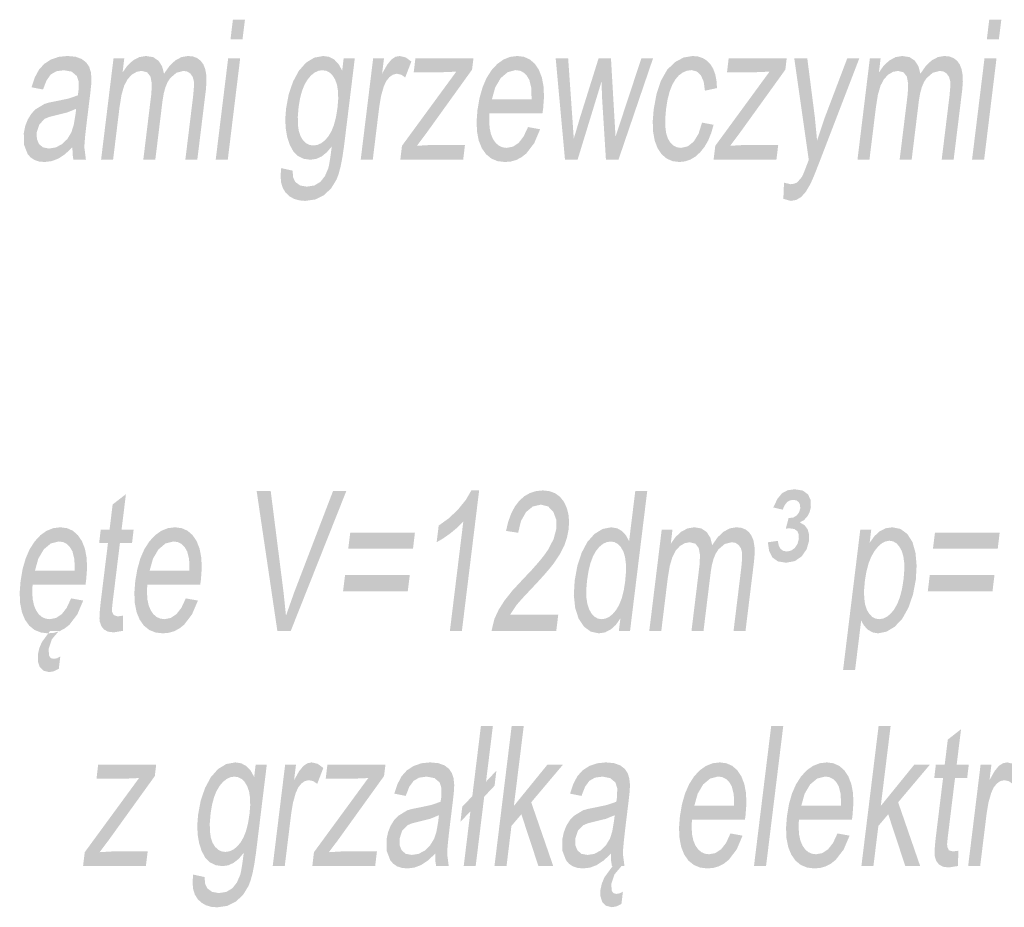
# Model space of a CAD drawing. Header units: millimetres. Extents: x 116 to 15750, y -6945 to 9999.
# Tile 74 of 150: x 7255 to 7433, y -2387 to -2226. Entities that reach past the tile are written whole.
import ezdxf

# ---------------------------------------------------------------- set-up
doc = ezdxf.new("R2010")
doc.units = ezdxf.units.MM
doc.layers.get('0').update_dxf_attribs({"color": 252})

msp = doc.modelspace()

# ---------------------------------------------------------------- hatches: boundary and pattern name
h = msp.add_hatch(color=7)
h.paths.add_polyline_path([(7292.93, -2229.84), (7293.37, -2226.25), (7295.56, -2226.25), (7295.11, -2229.84)])
h.paths.add_polyline_path([(7290.25, -2251.66), (7292.51, -2233.25), (7294.69, -2233.25), (7292.44, -2251.66)])
h = msp.add_hatch(color=7)
h.paths.add_polyline_path([(7430.17, -2229.84), (7430.61, -2226.25), (7432.8, -2226.25), (7432.35, -2229.84)])
h.paths.add_polyline_path([(7427.49, -2251.66), (7429.75, -2233.25), (7431.93, -2233.25), (7429.68, -2251.66)])
h = msp.add_hatch(color=7)
h.paths.add_polyline_path([(7264.26, -2249.39), (7262.91, -2250.65), (7261.67, -2251.47), (7260.45, -2251.92), (7259.19, -2252.07), (7258.2, -2251.98), (7257.36, -2251.7), (7256.66, -2251.24), (7256.11, -2250.59), (7255.46, -2248.91), (7255.43, -2246.81), (7255.69, -2245.51), (7256.16, -2244.34), (7256.79, -2243.33), (7257.51, -2242.54), (7259.21, -2241.52), (7260.04, -2241.28), (7261.2, -2241.05), (7263.56, -2240.56), (7265.23, -2239.98), (7265.31, -2239.45), (7265.35, -2239.16), (7265.4, -2237.54), (7265.06, -2236.48), (7264.12, -2235.68), (7262.7, -2235.42), (7261.33, -2235.61), (7260.33, -2236.19), (7259.56, -2237.26), (7258.91, -2238.92), (7256.82, -2238.51), (7257.42, -2236.74), (7258.17, -2235.34), (7259.12, -2234.28), (7260.33, -2233.49), (7261.75, -2233), (7263.34, -2232.84), (7264.82, -2232.97), (7265.95, -2233.39), (7266.76, -2234.02), (7267.29, -2234.79), (7267.59, -2235.74), (7267.71, -2236.91), (7267.66, -2238.03), (7267.47, -2239.79), (7266.96, -2243.94), (7266.72, -2245.92), (7266.55, -2247.5), (7266.45, -2248.68), (7266.42, -2249.45), (7266.7, -2251.66), (7264.42, -2251.66), (7264.27, -2250.61)])
h.paths.add_polyline_path([(7264.93, -2242.42), (7263.37, -2243.06), (7261.23, -2243.6), (7260.04, -2243.9), (7259.24, -2244.22), (7258.26, -2245.24), (7257.77, -2246.72), (7257.8, -2247.86), (7258.17, -2248.8), (7258.91, -2249.42), (7260.01, -2249.63), (7261.22, -2249.43), (7262.35, -2248.84), (7263.32, -2247.91), (7264.06, -2246.68), (7264.48, -2245.38), (7264.79, -2243.56)])
h = msp.add_hatch(color=7)
h.dxf.hatch_style = 2
h.paths.add_polyline_path([(7269.45, -2251.66), (7271.71, -2233.25), (7273.66, -2233.25), (7273.35, -2235.83), (7274.2, -2234.62), (7275.22, -2233.66), (7276.38, -2233.04), (7277.62, -2232.84), (7278.9, -2233.05), (7279.86, -2233.69), (7280.52, -2234.7), (7280.87, -2236.06), (7281.86, -2234.65), (7282.92, -2233.64), (7284.05, -2233.04), (7285.24, -2232.84), (7286.13, -2232.93), (7286.89, -2233.22), (7287.51, -2233.69), (7288, -2234.35), (7288.35, -2235.22), (7288.54, -2236.28), (7288.58, -2237.55), (7288.46, -2239.03), (7286.91, -2251.66), (7284.74, -2251.66), (7286.16, -2240.06), (7286.3, -2238.45), (7286.28, -2237.37), (7286.07, -2236.63), (7285.67, -2236.05), (7285.11, -2235.67), (7284.42, -2235.54), (7283.14, -2235.87), (7282.01, -2236.84), (7281.52, -2237.58), (7281.13, -2238.51), (7280.82, -2239.64), (7280.6, -2240.96), (7279.29, -2251.66), (7277.11, -2251.66), (7278.57, -2239.7), (7278.66, -2237.88), (7278.42, -2236.58), (7277.81, -2235.8), (7276.8, -2235.54), (7275.89, -2235.72), (7275.01, -2236.24), (7274.23, -2237.09), (7273.63, -2238.26), (7273.16, -2239.89), (7272.8, -2242.11), (7271.63, -2251.66)])
h = msp.add_hatch(color=7)
h.paths.add_polyline_path([(7302.13, -2253.18), (7304.2, -2253.64), (7304.3, -2254.85), (7304.68, -2255.68), (7305.56, -2256.33), (7306.79, -2256.54), (7308.16, -2256.33), (7309.24, -2255.68), (7310.06, -2254.64), (7310.66, -2253.26), (7310.81, -2252.65), (7310.96, -2251.78), (7311.13, -2250.64), (7311.31, -2249.25), (7310.42, -2250.3), (7309.48, -2251.06), (7308.49, -2251.51), (7307.44, -2251.66), (7306.21, -2251.49), (7305.17, -2250.97), (7304.32, -2250.12), (7303.67, -2248.92), (7303.21, -2247.48), (7302.94, -2245.91), (7302.88, -2244.2), (7303.02, -2242.35), (7303.49, -2239.82), (7304.28, -2237.49), (7305.34, -2235.52), (7306.64, -2234.05), (7308.13, -2233.14), (7309.77, -2232.84), (7310.84, -2233), (7311.77, -2233.49), (7312.55, -2234.32), (7313.2, -2235.47), (7313.47, -2233.25), (7315.49, -2233.25), (7313.54, -2249.16), (7313.25, -2251.15), (7312.93, -2252.83), (7312.57, -2254.2), (7312.17, -2255.26), (7311.19, -2256.86), (7309.89, -2258.08), (7308.31, -2258.87), (7306.49, -2259.13), (7305.4, -2259.03), (7304.45, -2258.75), (7303.63, -2258.29), (7302.95, -2257.64), (7302.43, -2256.81), (7302.12, -2255.79), (7302.02, -2254.58)])
h.paths.add_polyline_path([(7305.29, -2242.12), (7305.15, -2243.82), (7305.16, -2245.26), (7305.33, -2246.46), (7305.65, -2247.41), (7306.1, -2248.14), (7306.63, -2248.66), (7307.26, -2248.97), (7307.97, -2249.08), (7308.7, -2248.97), (7309.4, -2248.66), (7310.06, -2248.15), (7310.69, -2247.42), (7311.25, -2246.48), (7311.72, -2245.3), (7312.08, -2243.88), (7312.35, -2242.23), (7312.48, -2240.65), (7312.45, -2239.27), (7312.27, -2238.1), (7311.93, -2237.14), (7311.47, -2236.39), (7310.93, -2235.85), (7310.31, -2235.53), (7309.61, -2235.42), (7308.9, -2235.52), (7308.21, -2235.84), (7307.55, -2236.37), (7306.92, -2237.11), (7306.36, -2238.06), (7305.9, -2239.21), (7305.55, -2240.56)])
h = msp.add_hatch(color=7)
h.dxf.hatch_style = 2
h.paths.add_polyline_path([(7316.56, -2251.66), (7318.82, -2233.25), (7320.79, -2233.25), (7320.44, -2236.05), (7321.37, -2234.42), (7322.15, -2233.46), (7322.87, -2232.99), (7323.63, -2232.84), (7324.71, -2233.09), (7325.75, -2233.84), (7324.64, -2236.73), (7323.9, -2236.23), (7323.12, -2236.06), (7322.42, -2236.22), (7321.76, -2236.68), (7321.18, -2237.41), (7320.74, -2238.38), (7320.25, -2240.12), (7319.93, -2242.02), (7318.75, -2251.66)])
h = msp.add_hatch(color=7)
h.paths.add_polyline_path([(7346.92, -2245.73), (7349.12, -2246.13), (7348.05, -2248.64), (7346.61, -2250.52), (7345.75, -2251.2), (7344.82, -2251.69), (7343.82, -2251.98), (7342.73, -2252.07), (7341.41, -2251.92), (7340.27, -2251.45), (7339.32, -2250.67), (7338.55, -2249.59), (7337.99, -2248.22), (7337.67, -2246.6), (7337.59, -2244.73), (7337.75, -2242.61), (7338.13, -2240.42), (7338.68, -2238.49), (7339.4, -2236.82), (7340.31, -2235.4), (7341.35, -2234.28), (7342.47, -2233.48), (7343.68, -2233), (7344.98, -2232.84), (7346.19, -2232.99), (7347.25, -2233.47), (7348.15, -2234.25), (7348.89, -2235.35), (7349.43, -2236.74), (7349.74, -2238.38), (7349.82, -2240.27), (7349.66, -2242.42), (7349.54, -2243.26), (7339.93, -2243.26), (7339.88, -2244.68), (7339.96, -2245.93), (7340.19, -2247), (7340.56, -2247.9), (7341.05, -2248.6), (7341.63, -2249.11), (7342.3, -2249.41), (7343.06, -2249.51), (7344.2, -2249.28), (7345.22, -2248.61), (7346.12, -2247.44)])
h.paths.add_polyline_path([(7340.37, -2240.69), (7347.56, -2240.69), (7347.53, -2238.66), (7347.17, -2237.21), (7346.7, -2236.42), (7346.13, -2235.85), (7345.46, -2235.51), (7344.68, -2235.4), (7343.25, -2235.76), (7341.97, -2236.84), (7340.97, -2238.53)])
h = msp.add_hatch(color=7)
h.dxf.hatch_style = 2
h.paths.add_polyline_path([(7378.5, -2244.92), (7380.59, -2245.32), (7380.16, -2246.82), (7379.62, -2248.15), (7378.96, -2249.3), (7378.18, -2250.28), (7377.32, -2251.07), (7376.4, -2251.63), (7375.43, -2251.96), (7374.4, -2252.07), (7373.16, -2251.92), (7372.09, -2251.46), (7371.19, -2250.69), (7370.45, -2249.61), (7369.92, -2248.24), (7369.62, -2246.6), (7369.55, -2244.7), (7369.72, -2242.53), (7370.24, -2239.73), (7371.05, -2237.31), (7372.16, -2235.35), (7373.57, -2233.96), (7375.14, -2233.12), (7376.78, -2232.84), (7377.77, -2232.93), (7378.64, -2233.22), (7379.39, -2233.69), (7380.03, -2234.35), (7380.53, -2235.19), (7380.9, -2236.19), (7381.12, -2237.35), (7381.21, -2238.66), (7379.02, -2239.13), (7378.8, -2237.51), (7378.29, -2236.34), (7377.53, -2235.64), (7376.55, -2235.4), (7375.75, -2235.51), (7375, -2235.83), (7374.3, -2236.35), (7373.66, -2237.09), (7373.09, -2238.06), (7372.62, -2239.27), (7372.24, -2240.73), (7371.97, -2242.44), (7371.82, -2244.17), (7371.83, -2245.64), (7371.99, -2246.86), (7372.3, -2247.83), (7372.75, -2248.56), (7373.29, -2249.09), (7373.94, -2249.4), (7374.69, -2249.51), (7375.91, -2249.23), (7376.98, -2248.38), (7377.86, -2246.95)])
h = msp.add_hatch(color=7)
h.dxf.hatch_style = 2
h.paths.add_polyline_path([(7406.7, -2251.66), (7408.95, -2233.25), (7410.9, -2233.25), (7410.59, -2235.83), (7411.44, -2234.62), (7412.47, -2233.66), (7413.62, -2233.04), (7414.86, -2232.84), (7416.14, -2233.05), (7417.1, -2233.69), (7417.76, -2234.7), (7418.11, -2236.06), (7419.1, -2234.65), (7420.16, -2233.64), (7421.29, -2233.04), (7422.48, -2232.84), (7423.37, -2232.93), (7424.13, -2233.22), (7424.76, -2233.69), (7425.24, -2234.35), (7425.59, -2235.22), (7425.78, -2236.28), (7425.82, -2237.55), (7425.7, -2239.03), (7424.15, -2251.66), (7421.98, -2251.66), (7423.4, -2240.06), (7423.54, -2238.45), (7423.52, -2237.37), (7423.31, -2236.63), (7422.91, -2236.05), (7422.35, -2235.67), (7421.66, -2235.54), (7420.38, -2235.87), (7419.25, -2236.84), (7418.76, -2237.58), (7418.37, -2238.51), (7418.06, -2239.64), (7417.84, -2240.96), (7416.53, -2251.66), (7414.35, -2251.66), (7415.82, -2239.7), (7415.9, -2237.88), (7415.66, -2236.58), (7415.06, -2235.8), (7414.05, -2235.54), (7413.13, -2235.72), (7412.25, -2236.24), (7411.47, -2237.09), (7410.87, -2238.26), (7410.4, -2239.89), (7410.05, -2242.11), (7408.87, -2251.66)])
h = msp.add_hatch(color=7)
h.dxf.hatch_style = 2
h.paths.add_polyline_path([(7323.75, -2251.66), (7324.05, -2249.13), (7333.9, -2235.68), (7331.43, -2235.78), (7326.18, -2235.78), (7326.49, -2233.25), (7337.02, -2233.25), (7336.76, -2235.32), (7328.36, -2247), (7326.75, -2249.13), (7329.52, -2248.97), (7335.48, -2248.97), (7335.15, -2251.66)])
h = msp.add_hatch(color=7)
h.dxf.hatch_style = 2
h.paths.add_polyline_path([(7353.63, -2251.66), (7351.94, -2233.25), (7354.2, -2233.25), (7354.95, -2243.88), (7355.22, -2247.83), (7355.32, -2247.48), (7355.55, -2246.74), (7355.89, -2245.59), (7356.35, -2244.03), (7359.73, -2233.25), (7361.97, -2233.25), (7362.59, -2243.93), (7362.8, -2247.45), (7363.98, -2243.89), (7367.49, -2233.25), (7369.61, -2233.25), (7363.33, -2251.66), (7361.06, -2251.66), (7360.37, -2240.63), (7360.25, -2237.5), (7355.91, -2251.66)])
h = msp.add_hatch(color=7)
h.dxf.hatch_style = 2
h.paths.add_polyline_path([(7380.59, -2251.66), (7380.9, -2249.13), (7390.74, -2235.68), (7388.27, -2235.78), (7383.03, -2235.78), (7383.33, -2233.25), (7393.86, -2233.25), (7393.61, -2235.32), (7385.2, -2247), (7383.59, -2249.13), (7386.36, -2248.97), (7392.32, -2248.97), (7391.99, -2251.66)])
h = msp.add_hatch(color=7)
h.dxf.hatch_style = 2
h.paths.add_polyline_path([(7393.25, -2258.75), (7393.37, -2255.82), (7394.58, -2256.1), (7395.24, -2256.01), (7395.79, -2255.75), (7396.62, -2254.78), (7396.99, -2253.96), (7397.57, -2252.45), (7397.86, -2251.69), (7395.23, -2233.25), (7397.59, -2233.25), (7398.96, -2243.91), (7399.37, -2248.17), (7400.78, -2243.98), (7404.85, -2233.25), (7407.04, -2233.25), (7399.84, -2251.97), (7399.29, -2253.37), (7398.83, -2254.53), (7398.43, -2255.46), (7398.11, -2256.15), (7397.32, -2257.48), (7396.49, -2258.41), (7395.6, -2258.95), (7394.61, -2259.13)])
h = msp.add_hatch(color=7)
h.dxf.hatch_style = 2
h.paths.add_polyline_path([(7301.44, -2337.16), (7297.68, -2311.76), (7300.23, -2311.76), (7302.57, -2330.21), (7303, -2334.37), (7304.47, -2330.21), (7311.54, -2311.76), (7313.95, -2311.76), (7303.86, -2337.16)])
h = msp.add_hatch(color=7)
h.dxf.hatch_style = 2
h.paths.add_polyline_path([(7334.92, -2337.16), (7332.74, -2337.16), (7335.18, -2317.28), (7334.13, -2318.36), (7332.84, -2319.43), (7331.51, -2320.37), (7330.34, -2321.05), (7330.71, -2318.03), (7332.6, -2316.67), (7334.28, -2315.05), (7335.66, -2313.33), (7336.64, -2311.65), (7338.05, -2311.65)])
h = msp.add_hatch(color=7)
h.dxf.hatch_style = 2
h.paths.add_polyline_path([(7352.41, -2334.17), (7352.04, -2337.16), (7340.29, -2337.16), (7340.81, -2334.99), (7341.6, -2333.29), (7342.66, -2331.62), (7344.09, -2329.82), (7345.99, -2327.77), (7347.52, -2326.16), (7348.79, -2324.73), (7349.81, -2323.47), (7350.57, -2322.39), (7351.57, -2320.46), (7352.05, -2318.64), (7352.03, -2316.93), (7351.51, -2315.51), (7350.56, -2314.55), (7349.24, -2314.23), (7347.78, -2314.57), (7346.55, -2315.59), (7345.64, -2317.2), (7345.13, -2319.33), (7342.93, -2319), (7343.33, -2317.31), (7343.87, -2315.84), (7344.53, -2314.58), (7345.33, -2313.53), (7346.25, -2312.71), (7347.27, -2312.12), (7348.39, -2311.77), (7349.61, -2311.65), (7350.8, -2311.78), (7351.83, -2312.16), (7352.7, -2312.79), (7353.41, -2313.68), (7353.93, -2314.76), (7354.25, -2315.95), (7354.37, -2317.27), (7354.29, -2318.7), (7353.99, -2320.22), (7353.48, -2321.7), (7352.71, -2323.21), (7351.65, -2324.8), (7350.95, -2325.69), (7350.06, -2326.74), (7348.99, -2327.93), (7347.74, -2329.27), (7346.71, -2330.36), (7345.88, -2331.25), (7345.25, -2331.96), (7344.82, -2332.47), (7343.69, -2334.17)])
h = msp.add_hatch(color=7)
h.paths.add_polyline_path([(7363.4, -2337.16), (7363.69, -2334.84), (7362.86, -2336.04), (7361.92, -2336.89), (7360.89, -2337.41), (7359.75, -2337.58), (7358.31, -2337.27), (7357.07, -2336.37), (7356.1, -2334.91), (7355.48, -2332.98), (7355.23, -2330.64), (7355.39, -2327.97), (7355.87, -2325.35), (7356.64, -2322.98), (7357.69, -2321), (7358.99, -2319.54), (7360.46, -2318.64), (7362.02, -2318.34), (7363.1, -2318.52), (7364.01, -2319.05), (7364.73, -2319.85), (7365.26, -2320.87), (7366.38, -2311.76), (7368.55, -2311.76), (7365.43, -2337.16)])
h.paths.add_polyline_path([(7357.63, -2327.97), (7357.49, -2329.63), (7357.51, -2331.07), (7357.69, -2332.28), (7358.03, -2333.26), (7358.47, -2334.03), (7359, -2334.57), (7359.6, -2334.9), (7360.27, -2335.01), (7360.97, -2334.91), (7361.65, -2334.59), (7362.29, -2334.07), (7362.91, -2333.34), (7363.46, -2332.4), (7363.92, -2331.23), (7364.28, -2329.84), (7364.54, -2328.24), (7364.69, -2326.47), (7364.68, -2324.96), (7364.52, -2323.7), (7364.2, -2322.69), (7363.75, -2321.92), (7363.22, -2321.37), (7362.61, -2321.03), (7361.91, -2320.92), (7361.19, -2321.03), (7360.52, -2321.35), (7359.87, -2321.88), (7359.26, -2322.62), (7358.71, -2323.6), (7358.26, -2324.81), (7357.9, -2326.27)])
h = msp.add_hatch(color=7)
h.dxf.hatch_style = 2
h.paths.add_polyline_path([(7390.44, -2321.06), (7392.25, -2320.8), (7392.42, -2321.68), (7392.7, -2322.22), (7393.23, -2322.61), (7393.88, -2322.74), (7394.67, -2322.57), (7395.35, -2322.07), (7395.83, -2321.33), (7396.06, -2320.44), (7396.05, -2319.66), (7395.8, -2319.05), (7395.25, -2318.66), (7394.37, -2318.53), (7393.97, -2318.56), (7393.7, -2318.58), (7394.2, -2316.68), (7395.06, -2316.56), (7395.7, -2316.18), (7396.11, -2315.6), (7396.31, -2314.91), (7396.29, -2314.32), (7396.08, -2313.82), (7395.67, -2313.48), (7395.05, -2313.36), (7394.44, -2313.46), (7393.95, -2313.75), (7393.52, -2314.29), (7393.12, -2315.14), (7391.42, -2314.74), (7392.18, -2313.18), (7393, -2312.17), (7394, -2311.63), (7395.31, -2311.44), (7396.78, -2311.68), (7397.73, -2312.37), (7398.2, -2313.41), (7398.24, -2314.68), (7398.02, -2315.59), (7397.6, -2316.38), (7397, -2317.03), (7396.23, -2317.45), (7397.1, -2317.96), (7397.66, -2318.71), (7397.92, -2319.66), (7397.92, -2320.77), (7397.49, -2322.28), (7396.62, -2323.58), (7395.34, -2324.47), (7393.74, -2324.77), (7392.27, -2324.53), (7391.26, -2323.81), (7390.67, -2322.65)])
h = msp.add_hatch(color=7)
h.dxf.hatch_style = 2
h.paths.add_polyline_path([(7273.45, -2334.37), (7273.43, -2337.13), (7271.74, -2337.4), (7270.7, -2337.27), (7269.96, -2336.87), (7269.48, -2336.24), (7269.21, -2335.45), (7269.16, -2334.9), (7269.18, -2334.1), (7269.26, -2333.06), (7269.4, -2331.77), (7270.7, -2321.19), (7269.1, -2321.19), (7269.39, -2318.75), (7270.99, -2318.75), (7271.55, -2314.2), (7273.96, -2312.33), (7273.17, -2318.75), (7275.36, -2318.75), (7275.07, -2321.19), (7272.87, -2321.19), (7271.55, -2331.95), (7271.44, -2333.04), (7271.45, -2333.66), (7271.74, -2334.27), (7272.47, -2334.5)])
h = msp.add_hatch(color=7)
h.paths.add_polyline_path([(7264.01, -2331.24), (7266.21, -2331.63), (7265.14, -2334.14), (7263.7, -2336.02), (7262.84, -2336.7), (7261.91, -2337.19), (7260.9, -2337.48), (7259.82, -2337.58), (7258.5, -2337.42), (7257.36, -2336.95), (7256.41, -2336.18), (7255.64, -2335.09), (7255.08, -2333.72), (7254.76, -2332.1), (7254.68, -2330.23), (7254.84, -2328.11), (7255.21, -2325.92), (7255.77, -2323.99), (7256.49, -2322.32), (7257.4, -2320.91), (7258.44, -2319.78), (7259.56, -2318.98), (7260.77, -2318.5), (7262.07, -2318.34), (7263.28, -2318.5), (7264.34, -2318.97), (7265.23, -2319.76), (7265.98, -2320.85), (7266.52, -2322.24), (7266.83, -2323.88), (7266.91, -2325.77), (7266.74, -2327.92), (7266.63, -2328.76), (7257.02, -2328.76), (7256.96, -2330.19), (7257.05, -2331.44), (7257.28, -2332.51), (7257.65, -2333.4), (7258.14, -2334.11), (7258.71, -2334.61), (7259.39, -2334.91), (7260.15, -2335.01), (7261.29, -2334.79), (7262.31, -2334.11), (7263.21, -2332.95)])
h.paths.add_polyline_path([(7257.46, -2326.19), (7264.65, -2326.19), (7264.62, -2324.16), (7264.26, -2322.71), (7263.79, -2321.92), (7263.22, -2321.36), (7262.55, -2321.02), (7261.77, -2320.91), (7260.34, -2321.27), (7259.06, -2322.34), (7258.06, -2324.03)])
h.paths.add_polyline_path([(7261.78, -2337.16), (7260.52, -2338.66), (7259.91, -2340.47), (7260.04, -2341.7), (7260.36, -2342.08), (7260.89, -2342.2), (7261.47, -2342.09), (7262.05, -2341.79), (7261.78, -2344.01), (7260.86, -2344.46), (7260.05, -2344.61), (7259, -2344.36), (7258.31, -2343.67), (7257.98, -2342.66), (7257.98, -2341.43), (7258.23, -2340.31), (7258.69, -2339.2), (7260.17, -2337.16)])
h = msp.add_hatch(color=7)
h.paths.add_polyline_path([(7284.82, -2331.24), (7287.02, -2331.63), (7285.95, -2334.14), (7284.51, -2336.02), (7283.65, -2336.7), (7282.72, -2337.19), (7281.72, -2337.48), (7280.63, -2337.58), (7279.31, -2337.42), (7278.17, -2336.95), (7277.22, -2336.18), (7276.45, -2335.09), (7275.89, -2333.72), (7275.57, -2332.1), (7275.49, -2330.23), (7275.65, -2328.11), (7276.03, -2325.92), (7276.58, -2323.99), (7277.3, -2322.32), (7278.21, -2320.91), (7279.25, -2319.78), (7280.37, -2318.98), (7281.58, -2318.5), (7282.88, -2318.34), (7284.09, -2318.5), (7285.15, -2318.97), (7286.05, -2319.76), (7286.79, -2320.85), (7287.33, -2322.24), (7287.64, -2323.88), (7287.72, -2325.77), (7287.56, -2327.92), (7287.44, -2328.76), (7277.83, -2328.76), (7277.78, -2330.19), (7277.86, -2331.44), (7278.09, -2332.51), (7278.46, -2333.4), (7278.95, -2334.11), (7279.53, -2334.61), (7280.2, -2334.91), (7280.96, -2335.01), (7282.1, -2334.79), (7283.12, -2334.11), (7284.02, -2332.95)])
h.paths.add_polyline_path([(7278.27, -2326.19), (7285.46, -2326.19), (7285.43, -2324.16), (7285.07, -2322.71), (7284.6, -2321.92), (7284.03, -2321.36), (7283.36, -2321.02), (7282.58, -2320.91), (7281.15, -2321.27), (7279.87, -2322.34), (7278.87, -2324.03)])
h = msp.add_hatch(color=7)
h.dxf.hatch_style = 2
h.paths.add_polyline_path([(7368.92, -2337.16), (7371.18, -2318.75), (7373.13, -2318.75), (7372.82, -2321.34), (7373.67, -2320.12), (7374.69, -2319.16), (7375.85, -2318.55), (7377.09, -2318.34), (7378.37, -2318.55), (7379.33, -2319.19), (7379.99, -2320.21), (7380.34, -2321.57), (7381.33, -2320.15), (7382.39, -2319.15), (7383.52, -2318.54), (7384.71, -2318.34), (7385.6, -2318.43), (7386.36, -2318.72), (7386.98, -2319.19), (7387.47, -2319.86), (7387.82, -2320.72), (7388.01, -2321.79), (7388.05, -2323.06), (7387.93, -2324.53), (7386.38, -2337.16), (7384.21, -2337.16), (7385.63, -2325.57), (7385.77, -2323.96), (7385.75, -2322.87), (7385.54, -2322.13), (7385.14, -2321.55), (7384.58, -2321.17), (7383.89, -2321.05), (7382.61, -2321.37), (7381.48, -2322.34), (7380.99, -2323.08), (7380.6, -2324.02), (7380.29, -2325.15), (7380.07, -2326.47), (7378.76, -2337.16), (7376.58, -2337.16), (7378.04, -2325.2), (7378.13, -2323.39), (7377.89, -2322.09), (7377.29, -2321.31), (7376.27, -2321.05), (7375.36, -2321.22), (7374.48, -2321.74), (7373.7, -2322.59), (7373.1, -2323.77), (7372.63, -2325.4), (7372.27, -2327.61), (7371.1, -2337.16)])
h = msp.add_hatch(color=7)
h.paths.add_polyline_path([(7404.09, -2344.21), (7407.21, -2318.75), (7409.2, -2318.75), (7408.91, -2321.15), (7409.8, -2319.92), (7410.75, -2319.05), (7411.8, -2318.52), (7413, -2318.34), (7414.51, -2318.64), (7415.75, -2319.56), (7416.68, -2321.02), (7417.23, -2322.98), (7417.43, -2325.29), (7417.29, -2327.82), (7416.78, -2330.51), (7415.95, -2332.91), (7414.84, -2334.91), (7413.47, -2336.37), (7411.97, -2337.27), (7410.47, -2337.58), (7409.45, -2337.41), (7408.59, -2336.92), (7407.89, -2336.18), (7407.37, -2335.26), (7406.27, -2344.21)])
h.paths.add_polyline_path([(7408.04, -2328.06), (7407.9, -2329.73), (7407.92, -2331.15), (7408.08, -2332.35), (7408.41, -2333.31), (7408.85, -2334.06), (7409.37, -2334.59), (7409.96, -2334.9), (7410.64, -2335.01), (7411.35, -2334.9), (7412.04, -2334.57), (7412.71, -2334.02), (7413.35, -2333.25), (7413.92, -2332.25), (7414.4, -2331.01), (7414.78, -2329.53), (7415.06, -2327.8), (7415.19, -2326.15), (7415.18, -2324.73), (7415.01, -2323.52), (7414.69, -2322.54), (7414.25, -2321.77), (7413.74, -2321.22), (7413.15, -2320.89), (7412.48, -2320.78), (7411.79, -2320.9), (7411.11, -2321.25), (7410.44, -2321.83), (7409.79, -2322.65), (7409.19, -2323.69), (7408.7, -2324.94), (7408.32, -2326.4)])
h = msp.add_hatch(color=7)
h.paths.add_polyline_path([(7326.05, -2322.22), (7314.3, -2322.22), (7314.66, -2319.31), (7326.4, -2319.31)])
h.paths.add_polyline_path([(7325.1, -2329.94), (7313.36, -2329.94), (7313.72, -2327.02), (7325.46, -2327.02)])
h = msp.add_hatch(color=7)
h.paths.add_polyline_path([(7432.15, -2322.22), (7420.4, -2322.22), (7420.76, -2319.31), (7432.5, -2319.31)])
h.paths.add_polyline_path([(7431.2, -2329.94), (7419.46, -2329.94), (7419.82, -2327.02), (7431.56, -2327.02)])
h = msp.add_hatch(color=7)
h.dxf.hatch_style = 2
h.paths.add_polyline_path([(7336.47, -2369.86), (7334.66, -2371.77), (7334.99, -2369.03), (7336.81, -2367.12), (7338.37, -2354.41), (7340.54, -2354.41), (7339.3, -2364.49), (7341.18, -2362.5), (7340.85, -2365.22), (7338.97, -2367.21), (7337.42, -2379.81), (7335.25, -2379.81)])
h = msp.add_hatch(color=7)
h.dxf.hatch_style = 2
h.paths.add_polyline_path([(7340.83, -2379.81), (7343.95, -2354.41), (7346.14, -2354.41), (7344.35, -2368.89), (7350.44, -2361.4), (7353.26, -2361.4), (7347.5, -2368.23), (7351.5, -2379.81), (7348.81, -2379.81), (7345.71, -2370.4), (7343.91, -2372.52), (7343.02, -2379.81)])
h = msp.add_hatch(color=7)
h.dxf.hatch_style = 2
h.paths.add_polyline_path([(7387.92, -2379.81), (7391.04, -2354.41), (7393.23, -2354.41), (7390.11, -2379.81)])
h = msp.add_hatch(color=7)
h.dxf.hatch_style = 2
h.paths.add_polyline_path([(7407.41, -2379.81), (7410.53, -2354.41), (7412.71, -2354.41), (7410.93, -2368.89), (7417.01, -2361.4), (7419.84, -2361.4), (7414.08, -2368.23), (7418.08, -2379.81), (7415.38, -2379.81), (7412.28, -2370.4), (7410.49, -2372.52), (7409.59, -2379.81)])
h = msp.add_hatch(color=7)
h.dxf.hatch_style = 2
h.paths.add_polyline_path([(7424.98, -2377.02), (7424.96, -2379.78), (7423.27, -2380.05), (7422.23, -2379.92), (7421.49, -2379.51), (7421.01, -2378.89), (7420.74, -2378.1), (7420.7, -2377.55), (7420.71, -2376.75), (7420.79, -2375.71), (7420.93, -2374.42), (7422.23, -2363.83), (7420.63, -2363.83), (7420.92, -2361.4), (7422.53, -2361.4), (7423.09, -2356.85), (7425.49, -2354.98), (7424.7, -2361.4), (7426.9, -2361.4), (7426.6, -2363.83), (7424.4, -2363.83), (7423.08, -2374.6), (7422.97, -2375.69), (7422.98, -2376.31), (7423.28, -2376.92), (7424, -2377.15)])
h = msp.add_hatch(color=7)
h.dxf.hatch_style = 2
h.paths.add_polyline_path([(7266.18, -2379.81), (7266.49, -2377.28), (7276.34, -2363.83), (7273.86, -2363.94), (7268.62, -2363.94), (7268.92, -2361.4), (7279.45, -2361.4), (7279.2, -2363.47), (7270.79, -2375.15), (7269.18, -2377.28), (7271.95, -2377.12), (7277.91, -2377.12), (7277.58, -2379.81)])
h = msp.add_hatch(color=7)
h.paths.add_polyline_path([(7286.16, -2381.34), (7288.23, -2381.79), (7288.33, -2383), (7288.71, -2383.83), (7289.59, -2384.48), (7290.82, -2384.7), (7292.19, -2384.48), (7293.27, -2383.83), (7294.09, -2382.79), (7294.69, -2381.41), (7294.84, -2380.8), (7294.99, -2379.93), (7295.16, -2378.8), (7295.34, -2377.4), (7294.45, -2378.46), (7293.51, -2379.21), (7292.52, -2379.66), (7291.47, -2379.81), (7290.24, -2379.64), (7289.2, -2379.13), (7288.35, -2378.27), (7287.7, -2377.07), (7287.24, -2375.64), (7286.97, -2374.06), (7286.91, -2372.35), (7287.05, -2370.51), (7287.52, -2367.97), (7288.31, -2365.64), (7289.37, -2363.67), (7290.67, -2362.2), (7292.16, -2361.29), (7293.8, -2360.99), (7294.87, -2361.15), (7295.8, -2361.65), (7296.58, -2362.47), (7297.23, -2363.62), (7297.5, -2361.4), (7299.52, -2361.4), (7297.57, -2377.31), (7297.28, -2379.31), (7296.96, -2380.99), (7296.6, -2382.35), (7296.2, -2383.41), (7295.22, -2385.01), (7293.92, -2386.24), (7292.34, -2387.02), (7290.52, -2387.28), (7289.43, -2387.19), (7288.48, -2386.91), (7287.66, -2386.44), (7286.98, -2385.79), (7286.46, -2384.96), (7286.15, -2383.94), (7286.05, -2382.73)])
h.paths.add_polyline_path([(7289.32, -2370.28), (7289.18, -2371.97), (7289.19, -2373.41), (7289.36, -2374.61), (7289.68, -2375.57), (7290.13, -2376.29), (7290.66, -2376.81), (7291.29, -2377.13), (7292, -2377.23), (7292.73, -2377.13), (7293.43, -2376.82), (7294.09, -2376.3), (7294.72, -2375.58), (7295.28, -2374.63), (7295.75, -2373.45), (7296.11, -2372.03), (7296.38, -2370.38), (7296.51, -2368.8), (7296.48, -2367.42), (7296.3, -2366.25), (7295.96, -2365.29), (7295.5, -2364.54), (7294.96, -2364), (7294.34, -2363.68), (7293.64, -2363.57), (7292.93, -2363.68), (7292.24, -2364), (7291.58, -2364.52), (7290.95, -2365.26), (7290.39, -2366.21), (7289.93, -2367.36), (7289.58, -2368.72)])
h = msp.add_hatch(color=7)
h.dxf.hatch_style = 2
h.paths.add_polyline_path([(7300.59, -2379.81), (7302.85, -2361.4), (7304.82, -2361.4), (7304.47, -2364.2), (7305.4, -2362.57), (7306.18, -2361.62), (7306.9, -2361.15), (7307.66, -2360.99), (7308.74, -2361.24), (7309.78, -2362), (7308.67, -2364.89), (7307.93, -2364.38), (7307.15, -2364.22), (7306.45, -2364.37), (7305.79, -2364.83), (7305.21, -2365.56), (7304.77, -2366.54), (7304.28, -2368.28), (7303.96, -2370.18), (7302.78, -2379.81)])
h = msp.add_hatch(color=7)
h.dxf.hatch_style = 2
h.paths.add_polyline_path([(7307.78, -2379.81), (7308.08, -2377.28), (7317.93, -2363.83), (7315.46, -2363.94), (7310.21, -2363.94), (7310.52, -2361.4), (7321.05, -2361.4), (7320.79, -2363.47), (7312.39, -2375.15), (7310.78, -2377.28), (7313.55, -2377.12), (7319.51, -2377.12), (7319.18, -2379.81)])
h = msp.add_hatch(color=7)
h.paths.add_polyline_path([(7330.09, -2377.54), (7328.74, -2378.8), (7327.5, -2379.62), (7326.28, -2380.08), (7325.01, -2380.23), (7324.03, -2380.13), (7323.18, -2379.86), (7322.48, -2379.39), (7321.93, -2378.75), (7321.28, -2377.06), (7321.25, -2374.96), (7321.52, -2373.67), (7321.99, -2372.49), (7322.61, -2371.48), (7323.34, -2370.7), (7325.04, -2369.67), (7325.87, -2369.44), (7327.03, -2369.21), (7329.39, -2368.71), (7331.06, -2368.13), (7331.13, -2367.61), (7331.18, -2367.31), (7331.22, -2365.69), (7330.89, -2364.63), (7329.94, -2363.84), (7328.53, -2363.57), (7327.16, -2363.76), (7326.16, -2364.34), (7325.38, -2365.41), (7324.73, -2367.07), (7322.65, -2366.66), (7323.25, -2364.89), (7323.99, -2363.49), (7324.94, -2362.43), (7326.16, -2361.64), (7327.58, -2361.15), (7329.16, -2360.99), (7330.64, -2361.13), (7331.78, -2361.54), (7332.59, -2362.17), (7333.11, -2362.94), (7333.41, -2363.89), (7333.53, -2365.06), (7333.48, -2366.18), (7333.29, -2367.94), (7332.78, -2372.1), (7332.55, -2374.07), (7332.38, -2375.65), (7332.28, -2376.83), (7332.25, -2377.6), (7332.53, -2379.81), (7330.25, -2379.81), (7330.09, -2378.76)])
h.paths.add_polyline_path([(7330.76, -2370.57), (7329.19, -2371.22), (7327.05, -2371.75), (7325.86, -2372.05), (7325.07, -2372.38), (7324.08, -2373.39), (7323.6, -2374.87), (7323.62, -2376.02), (7324, -2376.95), (7324.74, -2377.58), (7325.83, -2377.78), (7327.05, -2377.59), (7328.18, -2376.99), (7329.14, -2376.06), (7329.89, -2374.84), (7330.31, -2373.53), (7330.62, -2371.72)])
h = msp.add_hatch(color=7)
h.paths.add_polyline_path([(7361.98, -2377.54), (7360.63, -2378.8), (7359.39, -2379.62), (7358.17, -2380.08), (7356.9, -2380.23), (7355.92, -2380.13), (7355.07, -2379.86), (7354.37, -2379.39), (7353.82, -2378.75), (7353.17, -2377.06), (7353.14, -2374.96), (7353.41, -2373.67), (7353.88, -2372.49), (7354.5, -2371.48), (7355.23, -2370.7), (7356.93, -2369.67), (7357.76, -2369.44), (7358.92, -2369.21), (7361.28, -2368.71), (7362.95, -2368.13), (7363.02, -2367.61), (7363.07, -2367.31), (7363.11, -2365.69), (7362.78, -2364.63), (7361.83, -2363.84), (7360.42, -2363.57), (7359.05, -2363.76), (7358.05, -2364.34), (7357.27, -2365.41), (7356.62, -2367.07), (7354.54, -2366.66), (7355.14, -2364.89), (7355.88, -2363.49), (7356.83, -2362.43), (7358.05, -2361.64), (7359.47, -2361.15), (7361.05, -2360.99), (7362.53, -2361.13), (7363.67, -2361.54), (7364.48, -2362.17), (7365, -2362.94), (7365.3, -2363.89), (7365.42, -2365.06), (7365.37, -2366.18), (7365.18, -2367.94), (7364.67, -2372.1), (7364.44, -2374.07), (7364.27, -2375.65), (7364.17, -2376.83), (7364.14, -2377.6), (7364.42, -2379.81), (7362.14, -2379.81), (7361.98, -2378.76)])
h.paths.add_polyline_path([(7362.65, -2370.57), (7361.08, -2371.22), (7358.94, -2371.75), (7357.75, -2372.05), (7356.96, -2372.38), (7355.97, -2373.39), (7355.49, -2374.87), (7355.51, -2376.02), (7355.89, -2376.95), (7356.62, -2377.58), (7357.72, -2377.78), (7358.94, -2377.59), (7360.07, -2376.99), (7361.03, -2376.06), (7361.78, -2374.84), (7362.2, -2373.53), (7362.51, -2371.72)])
h.paths.add_polyline_path([(7363.87, -2379.81), (7362.61, -2381.31), (7362.01, -2383.12), (7362.14, -2384.35), (7362.46, -2384.73), (7362.99, -2384.85), (7363.57, -2384.74), (7364.14, -2384.44), (7363.87, -2386.66), (7362.96, -2387.11), (7362.15, -2387.26), (7361.09, -2387.01), (7360.4, -2386.32), (7360.07, -2385.31), (7360.07, -2384.07), (7360.32, -2382.96), (7360.78, -2381.85), (7362.27, -2379.81)])
h = msp.add_hatch(color=7)
h.paths.add_polyline_path([(7383.65, -2373.88), (7385.85, -2374.28), (7384.78, -2376.79), (7383.34, -2378.67), (7382.48, -2379.35), (7381.55, -2379.84), (7380.55, -2380.13), (7379.46, -2380.23), (7378.14, -2380.07), (7377.01, -2379.6), (7376.05, -2378.83), (7375.28, -2377.74), (7374.73, -2376.37), (7374.41, -2374.75), (7374.32, -2372.88), (7374.48, -2370.76), (7374.86, -2368.57), (7375.41, -2366.64), (7376.14, -2364.97), (7377.04, -2363.55), (7378.08, -2362.43), (7379.21, -2361.63), (7380.41, -2361.15), (7381.71, -2360.99), (7382.92, -2361.15), (7383.98, -2361.62), (7384.88, -2362.4), (7385.62, -2363.5), (7386.16, -2364.89), (7386.47, -2366.53), (7386.55, -2368.42), (7386.39, -2370.57), (7386.27, -2371.41), (7376.66, -2371.41), (7376.61, -2372.84), (7376.69, -2374.09), (7376.92, -2375.16), (7377.29, -2376.05), (7377.78, -2376.76), (7378.36, -2377.26), (7379.03, -2377.56), (7379.79, -2377.66), (7380.93, -2377.44), (7381.95, -2376.76), (7382.86, -2375.6)])
h.paths.add_polyline_path([(7377.1, -2368.84), (7384.29, -2368.84), (7384.26, -2366.81), (7383.9, -2365.36), (7383.43, -2364.57), (7382.87, -2364.01), (7382.19, -2363.67), (7381.41, -2363.55), (7379.98, -2363.92), (7378.7, -2364.99), (7377.7, -2366.68)])
h = msp.add_hatch(color=7)
h.paths.add_polyline_path([(7403.07, -2373.88), (7405.27, -2374.28), (7404.2, -2376.79), (7402.75, -2378.67), (7401.9, -2379.35), (7400.97, -2379.84), (7399.96, -2380.13), (7398.88, -2380.23), (7397.56, -2380.07), (7396.42, -2379.6), (7395.47, -2378.83), (7394.7, -2377.74), (7394.14, -2376.37), (7393.82, -2374.75), (7393.74, -2372.88), (7393.9, -2370.76), (7394.27, -2368.57), (7394.82, -2366.64), (7395.55, -2364.97), (7396.46, -2363.55), (7397.49, -2362.43), (7398.62, -2361.63), (7399.83, -2361.15), (7401.12, -2360.99), (7402.33, -2361.15), (7403.39, -2361.62), (7404.29, -2362.4), (7405.03, -2363.5), (7405.58, -2364.89), (7405.89, -2366.53), (7405.96, -2368.42), (7405.8, -2370.57), (7405.69, -2371.41), (7396.07, -2371.41), (7396.02, -2372.84), (7396.11, -2374.09), (7396.34, -2375.16), (7396.71, -2376.05), (7397.19, -2376.76), (7397.77, -2377.26), (7398.44, -2377.56), (7399.21, -2377.66), (7400.34, -2377.44), (7401.36, -2376.76), (7402.27, -2375.6)])
h.paths.add_polyline_path([(7396.51, -2368.84), (7403.7, -2368.84), (7403.67, -2366.81), (7403.31, -2365.36), (7402.85, -2364.57), (7402.28, -2364.01), (7401.6, -2363.67), (7400.83, -2363.55), (7399.39, -2363.92), (7398.11, -2364.99), (7397.11, -2366.68)])
h = msp.add_hatch(color=7)
h.dxf.hatch_style = 2
h.paths.add_polyline_path([(7426.78, -2379.81), (7429.04, -2361.4), (7431, -2361.4), (7430.66, -2364.2), (7431.58, -2362.57), (7432.36, -2361.62), (7433.09, -2361.15), (7433.85, -2360.99), (7434.93, -2361.24), (7435.97, -2362), (7434.86, -2364.89), (7434.12, -2364.38), (7433.34, -2364.22), (7432.64, -2364.37), (7431.98, -2364.83), (7431.4, -2365.56), (7430.96, -2366.54), (7430.47, -2368.28), (7430.15, -2370.18), (7428.96, -2379.81)])

doc.saveas('drawing.dxf')
